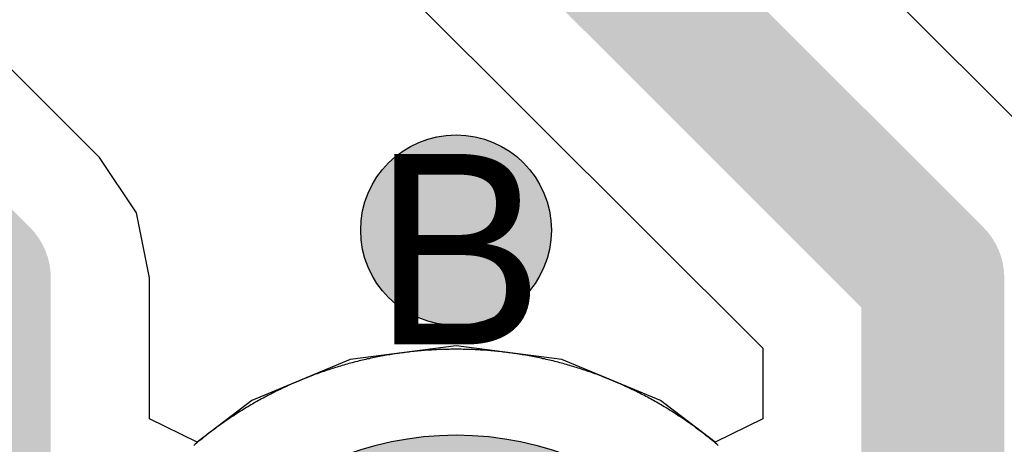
# Model space of a CAD drawing. Header units: millimetres. Extents: x -1.5 to 11.1, y -3 to 5.
# Tile 243 of 256: x 0.3542 to 0.4575, y 3.3975 to 3.4421. Entities that reach past the tile are written whole.
import ezdxf

# ---------------------------------------------------------------- set-up
doc = ezdxf.new("R2010")
doc.units = ezdxf.units.MM
doc.header["$MEASUREMENT"] = 0
for name, color, linetype, true_color in [('BottomLayer', 5, 'Continuous', 0x0000ff), ('BottomSolder', 6, 'Continuous', 0xff00ff), ('DrillDrawing', 1, 'Continuous', 0xff0000), ('Metal_2', 7, 'Continuous', 0x7f0000), ('Metal_3', 7, 'Continuous', 0x3f7f00), ('TopLayer', 1, 'Continuous', 0xff0000), ('TopSolder', 7, 'Continuous', 0x7f007f)]:
    doc.layers.add(name, color=color, linetype=linetype, true_color=true_color)
doc.styles.add('textstyle554', font='txt')

# ---------------------------------------------------------------- blocks, each defined once
blk = doc.blocks.new('H______V_D____3_P___100MIL_6')
at = {"layer": 'BottomSolder', "true_color": 0xff00ff}
h = blk.add_hatch(color=6, dxfattribs=at)
edge = h.paths.add_edge_path(flags=0)
edge.add_arc((0.05, 0), 0.0335, 0, 360)
at = {"layer": 'TopSolder', "true_color": 0x7f007f}
h = blk.add_hatch(color=216, dxfattribs=at)
edge = h.paths.add_edge_path(flags=0)
edge.add_arc((0.05, 0), 0.0335, 0, 360)
at = {"layer": 'BottomSolder', "color": 6, "true_color": 0xff00ff}
blk.add_circle((0.05, 0), 0.0335, dxfattribs=at)
at = {"layer": 'TopSolder', "color": 216, "true_color": 0x7f007f}
blk.add_circle((0.05, 0), 0.0335, dxfattribs=at)

msp = doc.modelspace()

# ---------------------------------------------------------------- hatches: boundary and pattern name
at = {"layer": 'BottomLayer', "true_color": 0x0000ff}
h = msp.add_hatch(color=5, dxfattribs=at)
edge = h.paths.add_edge_path(flags=0)
edge.add_arc((0.4, 3.42), 0.01, 0, 360)
at = {"layer": 'Metal_2', "true_color": 0x7f0000}
h = msp.add_hatch(color=16, dxfattribs=at)
edge = h.paths.add_edge_path(flags=0)
edge.add_arc((0.4, 3.42), 0.01, 0, 360)
at = {"layer": 'Metal_3', "true_color": 0x3f7f00}
h = msp.add_hatch(color=76, dxfattribs=at)
edge = h.paths.add_edge_path(flags=0)
edge.add_arc((0.4, 3.42), 0.01, 0, 360)
at = {"layer": 'TopLayer', "true_color": 0xff0000}
h = msp.add_hatch(color=1, dxfattribs=at)
edge = h.paths.add_edge_path(flags=0)
edge.add_arc((0.4, 3.42), 0.01, 0, 360)

# ---------------------------------------------------------------- linework, layer by layer
at = {"layer": 'BottomLayer'}
for p, q in [((0.36262, 3.42762), (0.31784, 3.47239)), ((0.46262, 3.42762), (0.41784, 3.47239)), ((0.38738, 3.45238), (0.43216, 3.40761)), ((0.36648, 3.42183), (0.36262, 3.42762)), ((0.36262, 3.42762), (0.36262, 3.42762)), ((0.36784, 3.415), (0.36648, 3.42183)), ((0.36784, 3.4002), (0.36784, 3.415)), ((0.36784, 3.415), (0.36784, 3.415)), ((0.4, 3.40787), (0.38891, 3.40641)), ((0.41109, 3.40641), (0.4, 3.40787)), ((0.43216, 3.40761), (0.43216, 3.4002)), ((0.38891, 3.40641), (0.37857, 3.40212)), ((0.42143, 3.40212), (0.41109, 3.40641)), ((0.37857, 3.40212), (0.37284, 3.39773)), ((0.42716, 3.39773), (0.42143, 3.40212)), ((0.37284, 3.39773), (0.36784, 3.4002)), ((0.43216, 3.4002), (0.42716, 3.39773))]:
    msp.add_line(p, q, dxfattribs=at)
for points in [[(0.3, 3.465, 0.015, 0.015, 0), (0.35, 3.415, 0.015, 0.015, 0)], [(0.4, 3.465, 0.015, 0.015, 0), (0.45, 3.415, 0.015, 0.015, 0)], [(0.35, 3.315, 0.015, 0.015, 0), (0.35, 3.415, 0.015, 0.015, 0)], [(0.45, 3.315, 0.015, 0.015, 0), (0.45, 3.415, 0.015, 0.015, 0)]]:
    msp.add_lwpolyline(points, format="xyseb", dxfattribs=at)
for points in [[(0.34625, 3.415, 0.0075, 0.0075, 1), (0.35375, 3.415, 0.0075, 0.0075, 1)], [(0.34625, 3.415, 0.0075, 0.0075, 1), (0.35375, 3.415, 0.0075, 0.0075, 1)], [(0.44625, 3.415, 0.0075, 0.0075, 1), (0.45375, 3.415, 0.0075, 0.0075, 1)], [(0.44625, 3.415, 0.0075, 0.0075, 1), (0.45375, 3.415, 0.0075, 0.0075, 1)]]:
    msp.add_lwpolyline(points, format="xyseb", close=True, dxfattribs=at)
at = {"layer": 'BottomLayer', "color": 5, "true_color": 0x0000ff}
msp.add_circle((0.4, 3.42), 0.01, dxfattribs=at)
at = {"layer": 'Metal_2'}
for p, q in [((0.39162, 3.40667), (0.39144, 3.40663)), ((0.3918, 3.4067), (0.39162, 3.40667)), ((0.39198, 3.40674), (0.3918, 3.4067)), ((0.39216, 3.40677), (0.39198, 3.40674)), ((0.39234, 3.4068), (0.39216, 3.40677)), ((0.39252, 3.40684), (0.39234, 3.4068)), ((0.3927, 3.40687), (0.39252, 3.40684)), ((0.39288, 3.4069), (0.3927, 3.40687)), ((0.39306, 3.40693), (0.39288, 3.4069)), ((0.39324, 3.40696), (0.39306, 3.40693)), ((0.39342, 3.40699), (0.39324, 3.40696)), ((0.39361, 3.40702), (0.39342, 3.40699)), ((0.39379, 3.40704), (0.39361, 3.40702)), ((0.39397, 3.40707), (0.39379, 3.40704)), ((0.39415, 3.4071), (0.39397, 3.40707)), ((0.39433, 3.40712), (0.39415, 3.4071)), ((0.39451, 3.40714), (0.39433, 3.40712)), ((0.3947, 3.40717), (0.39451, 3.40714)), ((0.39488, 3.40719), (0.3947, 3.40717)), ((0.39506, 3.40721), (0.39488, 3.40719)), ((0.39524, 3.40723), (0.39506, 3.40721)), ((0.39542, 3.40725), (0.39524, 3.40723)), ((0.39561, 3.40727), (0.39542, 3.40725)), ((0.39579, 3.40729), (0.39561, 3.40727)), ((0.39597, 3.40731), (0.39579, 3.40729)), ((0.39615, 3.40733), (0.39597, 3.40731)), ((0.39634, 3.40734), (0.39615, 3.40733)), ((0.39652, 3.40736), (0.39634, 3.40734)), ((0.3967, 3.40737), (0.39652, 3.40736)), ((0.39688, 3.40739), (0.3967, 3.40737)), ((0.39707, 3.4074), (0.39688, 3.40739)), ((0.39725, 3.40741), (0.39707, 3.4074)), ((0.39743, 3.40742), (0.39725, 3.40741)), ((0.39762, 3.40743), (0.39743, 3.40742)), ((0.3978, 3.40744), (0.39762, 3.40743)), ((0.39798, 3.40745), (0.3978, 3.40744)), ((0.39817, 3.40746), (0.39798, 3.40745)), ((0.39835, 3.40747), (0.39817, 3.40746)), ((0.39853, 3.40747), (0.39835, 3.40747)), ((0.39872, 3.40748), (0.39853, 3.40747)), ((0.3989, 3.40749), (0.39872, 3.40748)), ((0.39908, 3.40749), (0.3989, 3.40749)), ((0.39927, 3.40749), (0.39908, 3.40749)), ((0.39945, 3.4075), (0.39927, 3.40749)), ((0.39963, 3.4075), (0.39945, 3.4075)), ((0.39982, 3.4075), (0.39963, 3.4075)), ((0.4, 3.4075), (0.39982, 3.4075)), ((0.40018, 3.4075), (0.4, 3.4075)), ((0.40037, 3.4075), (0.40018, 3.4075)), ((0.40055, 3.4075), (0.40037, 3.4075)), ((0.40073, 3.40749), (0.40055, 3.4075)), ((0.40092, 3.40749), (0.40073, 3.40749)), ((0.4011, 3.40749), (0.40092, 3.40749)), ((0.40128, 3.40748), (0.4011, 3.40749)), ((0.40147, 3.40747), (0.40128, 3.40748)), ((0.40165, 3.40747), (0.40147, 3.40747)), ((0.40183, 3.40746), (0.40165, 3.40747)), ((0.40202, 3.40745), (0.40183, 3.40746)), ((0.4022, 3.40744), (0.40202, 3.40745)), ((0.40238, 3.40743), (0.4022, 3.40744)), ((0.40257, 3.40742), (0.40238, 3.40743)), ((0.40275, 3.40741), (0.40257, 3.40742)), ((0.40293, 3.4074), (0.40275, 3.40741)), ((0.40312, 3.40739), (0.40293, 3.4074)), ((0.4033, 3.40737), (0.40312, 3.40739)), ((0.40348, 3.40736), (0.4033, 3.40737)), ((0.40366, 3.40734), (0.40348, 3.40736)), ((0.40385, 3.40733), (0.40366, 3.40734)), ((0.40403, 3.40731), (0.40385, 3.40733)), ((0.40421, 3.40729), (0.40403, 3.40731)), ((0.40439, 3.40727), (0.40421, 3.40729)), ((0.40458, 3.40725), (0.40439, 3.40727)), ((0.40476, 3.40723), (0.40458, 3.40725)), ((0.40494, 3.40721), (0.40476, 3.40723)), ((0.40512, 3.40719), (0.40494, 3.40721)), ((0.4053, 3.40717), (0.40512, 3.40719)), ((0.40549, 3.40714), (0.4053, 3.40717)), ((0.40567, 3.40712), (0.40549, 3.40714)), ((0.40585, 3.4071), (0.40567, 3.40712)), ((0.40603, 3.40707), (0.40585, 3.4071)), ((0.40621, 3.40704), (0.40603, 3.40707)), ((0.40639, 3.40702), (0.40621, 3.40704)), ((0.40658, 3.40699), (0.40639, 3.40702)), ((0.40676, 3.40696), (0.40658, 3.40699)), ((0.40694, 3.40693), (0.40676, 3.40696)), ((0.40712, 3.4069), (0.40694, 3.40693)), ((0.4073, 3.40687), (0.40712, 3.4069)), ((0.40748, 3.40684), (0.4073, 3.40687)), ((0.40766, 3.4068), (0.40748, 3.40684)), ((0.40784, 3.40677), (0.40766, 3.4068)), ((0.40802, 3.40674), (0.40784, 3.40677)), ((0.4082, 3.4067), (0.40802, 3.40674)), ((0.40838, 3.40667), (0.4082, 3.4067)), ((0.40856, 3.40663), (0.40838, 3.40667)), ((0.38753, 3.40563), (0.38736, 3.40558)), ((0.38771, 3.40568), (0.38753, 3.40563)), ((0.38788, 3.40574), (0.38771, 3.40568)), ((0.38806, 3.40579), (0.38788, 3.40574)), ((0.38823, 3.40584), (0.38806, 3.40579)), ((0.38841, 3.40589), (0.38823, 3.40584)), ((0.38859, 3.40594), (0.38841, 3.40589)), ((0.38876, 3.40599), (0.38859, 3.40594)), ((0.38894, 3.40604), (0.38876, 3.40599)), ((0.38912, 3.40608), (0.38894, 3.40604)), ((0.3893, 3.40613), (0.38912, 3.40608)), ((0.38947, 3.40618), (0.3893, 3.40613)), ((0.38965, 3.40622), (0.38947, 3.40618)), ((0.38983, 3.40627), (0.38965, 3.40622)), ((0.39001, 3.40631), (0.38983, 3.40627)), ((0.39019, 3.40635), (0.39001, 3.40631)), ((0.39036, 3.40639), (0.39019, 3.40635)), ((0.39054, 3.40643), (0.39036, 3.40639)), ((0.39072, 3.40648), (0.39054, 3.40643)), ((0.3909, 3.40651), (0.39072, 3.40648)), ((0.39108, 3.40655), (0.3909, 3.40651)), ((0.39126, 3.40659), (0.39108, 3.40655)), ((0.39144, 3.40663), (0.39126, 3.40659)), ((0.40874, 3.40659), (0.40856, 3.40663)), ((0.40892, 3.40655), (0.40874, 3.40659)), ((0.4091, 3.40651), (0.40892, 3.40655)), ((0.40928, 3.40648), (0.4091, 3.40651)), ((0.40946, 3.40643), (0.40928, 3.40648)), ((0.40964, 3.40639), (0.40946, 3.40643)), ((0.40981, 3.40635), (0.40964, 3.40639)), ((0.40999, 3.40631), (0.40981, 3.40635)), ((0.41017, 3.40627), (0.40999, 3.40631)), ((0.41035, 3.40622), (0.41017, 3.40627)), ((0.41053, 3.40618), (0.41035, 3.40622)), ((0.4107, 3.40613), (0.41053, 3.40618)), ((0.41088, 3.40608), (0.4107, 3.40613)), ((0.41106, 3.40604), (0.41088, 3.40608)), ((0.41124, 3.40599), (0.41106, 3.40604)), ((0.41141, 3.40594), (0.41124, 3.40599)), ((0.41159, 3.40589), (0.41141, 3.40594)), ((0.41177, 3.40584), (0.41159, 3.40589)), ((0.41194, 3.40579), (0.41177, 3.40584)), ((0.41212, 3.40574), (0.41194, 3.40579)), ((0.41229, 3.40568), (0.41212, 3.40574)), ((0.41247, 3.40563), (0.41229, 3.40568)), ((0.41264, 3.40558), (0.41247, 3.40563)), ((0.38459, 3.40461), (0.38442, 3.40454)), ((0.38476, 3.40467), (0.38459, 3.40461)), ((0.38493, 3.40474), (0.38476, 3.40467)), ((0.3851, 3.4048), (0.38493, 3.40474)), ((0.38527, 3.40487), (0.3851, 3.4048)), ((0.38544, 3.40493), (0.38527, 3.40487)), ((0.38562, 3.40499), (0.38544, 3.40493)), ((0.38579, 3.40505), (0.38562, 3.40499)), ((0.38596, 3.40512), (0.38579, 3.40505)), ((0.38614, 3.40518), (0.38596, 3.40512)), ((0.38631, 3.40523), (0.38614, 3.40518)), ((0.38648, 3.40529), (0.38631, 3.40523)), ((0.38666, 3.40535), (0.38648, 3.40529)), ((0.38683, 3.40541), (0.38666, 3.40535)), ((0.38701, 3.40547), (0.38683, 3.40541)), ((0.38718, 3.40552), (0.38701, 3.40547)), ((0.38736, 3.40558), (0.38718, 3.40552)), ((0.41282, 3.40552), (0.41264, 3.40558)), ((0.41299, 3.40547), (0.41282, 3.40552)), ((0.41317, 3.40541), (0.41299, 3.40547)), ((0.41334, 3.40535), (0.41317, 3.40541)), ((0.41352, 3.40529), (0.41334, 3.40535)), ((0.41369, 3.40523), (0.41352, 3.40529)), ((0.41386, 3.40518), (0.41369, 3.40523)), ((0.41404, 3.40512), (0.41386, 3.40518)), ((0.41421, 3.40505), (0.41404, 3.40512)), ((0.41438, 3.40499), (0.41421, 3.40505)), ((0.41456, 3.40493), (0.41438, 3.40499)), ((0.41473, 3.40487), (0.41456, 3.40493)), ((0.4149, 3.4048), (0.41473, 3.40487)), ((0.41507, 3.40474), (0.4149, 3.4048)), ((0.41524, 3.40467), (0.41507, 3.40474)), ((0.41541, 3.40461), (0.41524, 3.40467)), ((0.41558, 3.40454), (0.41541, 3.40461)), ((0.38222, 3.4036), (0.38206, 3.40353)), ((0.38239, 3.40368), (0.38222, 3.4036)), ((0.38256, 3.40376), (0.38239, 3.40368)), ((0.38272, 3.40383), (0.38256, 3.40376)), ((0.38289, 3.4039), (0.38272, 3.40383)), ((0.38306, 3.40398), (0.38289, 3.4039)), ((0.38323, 3.40405), (0.38306, 3.40398)), ((0.3834, 3.40412), (0.38323, 3.40405)), ((0.38357, 3.40419), (0.3834, 3.40412)), ((0.38374, 3.40427), (0.38357, 3.40419)), ((0.38391, 3.40433), (0.38374, 3.40427)), ((0.38408, 3.4044), (0.38391, 3.40433)), ((0.38425, 3.40447), (0.38408, 3.4044)), ((0.38442, 3.40454), (0.38425, 3.40447)), ((0.41575, 3.40447), (0.41558, 3.40454)), ((0.41592, 3.4044), (0.41575, 3.40447)), ((0.41609, 3.40433), (0.41592, 3.4044)), ((0.41626, 3.40427), (0.41609, 3.40433)), ((0.41643, 3.40419), (0.41626, 3.40427)), ((0.4166, 3.40412), (0.41643, 3.40419)), ((0.41677, 3.40405), (0.4166, 3.40412)), ((0.41694, 3.40398), (0.41677, 3.40405)), ((0.41711, 3.4039), (0.41694, 3.40398)), ((0.41728, 3.40383), (0.41711, 3.4039)), ((0.41744, 3.40376), (0.41728, 3.40383)), ((0.41761, 3.40368), (0.41744, 3.40376)), ((0.41778, 3.4036), (0.41761, 3.40368)), ((0.41794, 3.40353), (0.41778, 3.4036)), ((0.38009, 3.40255), (0.37993, 3.40246)), ((0.38025, 3.40263), (0.38009, 3.40255)), ((0.38041, 3.40272), (0.38025, 3.40263)), ((0.38057, 3.4028), (0.38041, 3.40272)), ((0.38074, 3.40288), (0.38057, 3.4028)), ((0.3809, 3.40297), (0.38074, 3.40288)), ((0.38107, 3.40305), (0.3809, 3.40297)), ((0.38123, 3.40313), (0.38107, 3.40305)), ((0.38139, 3.40321), (0.38123, 3.40313)), ((0.38156, 3.40329), (0.38139, 3.40321)), ((0.38173, 3.40337), (0.38156, 3.40329)), ((0.38189, 3.40345), (0.38173, 3.40337)), ((0.38206, 3.40353), (0.38189, 3.40345)), ((0.41811, 3.40345), (0.41794, 3.40353)), ((0.41827, 3.40337), (0.41811, 3.40345)), ((0.41844, 3.40329), (0.41827, 3.40337)), ((0.41861, 3.40321), (0.41844, 3.40329)), ((0.41877, 3.40313), (0.41861, 3.40321)), ((0.41893, 3.40305), (0.41877, 3.40313)), ((0.4191, 3.40297), (0.41893, 3.40305)), ((0.41926, 3.40288), (0.4191, 3.40297)), ((0.41943, 3.4028), (0.41926, 3.40288)), ((0.41959, 3.40272), (0.41943, 3.4028)), ((0.41975, 3.40263), (0.41959, 3.40272)), ((0.41991, 3.40255), (0.41975, 3.40263)), ((0.42007, 3.40246), (0.41991, 3.40255)), ((0.37833, 3.40156), (0.37817, 3.40147)), ((0.37849, 3.40165), (0.37833, 3.40156)), ((0.37864, 3.40175), (0.37849, 3.40165)), ((0.3788, 3.40184), (0.37864, 3.40175)), ((0.37896, 3.40193), (0.3788, 3.40184)), ((0.37912, 3.40202), (0.37896, 3.40193)), ((0.37928, 3.40211), (0.37912, 3.40202)), ((0.37944, 3.4022), (0.37928, 3.40211)), ((0.3796, 3.40229), (0.37944, 3.4022)), ((0.37976, 3.40237), (0.3796, 3.40229)), ((0.37993, 3.40246), (0.37976, 3.40237)), ((0.42024, 3.40237), (0.42007, 3.40246)), ((0.4204, 3.40229), (0.42024, 3.40237)), ((0.42056, 3.4022), (0.4204, 3.40229)), ((0.42072, 3.40211), (0.42056, 3.4022)), ((0.42088, 3.40202), (0.42072, 3.40211)), ((0.42104, 3.40193), (0.42088, 3.40202)), ((0.4212, 3.40184), (0.42104, 3.40193)), ((0.42136, 3.40175), (0.4212, 3.40184)), ((0.42151, 3.40165), (0.42136, 3.40175)), ((0.42167, 3.40156), (0.42151, 3.40165)), ((0.42183, 3.40147), (0.42167, 3.40156)), ((0.37662, 3.40049), (0.37646, 3.40039)), ((0.37677, 3.40059), (0.37662, 3.40049)), ((0.37692, 3.40069), (0.37677, 3.40059)), ((0.37708, 3.40079), (0.37692, 3.40069)), ((0.37723, 3.40089), (0.37708, 3.40079)), ((0.37739, 3.40099), (0.37723, 3.40089)), ((0.37754, 3.40108), (0.37739, 3.40099)), ((0.3777, 3.40118), (0.37754, 3.40108)), ((0.37786, 3.40128), (0.3777, 3.40118)), ((0.37801, 3.40137), (0.37786, 3.40128)), ((0.37817, 3.40147), (0.37801, 3.40137)), ((0.42199, 3.40137), (0.42183, 3.40147)), ((0.42214, 3.40128), (0.42199, 3.40137)), ((0.4223, 3.40118), (0.42214, 3.40128)), ((0.42246, 3.40108), (0.4223, 3.40118)), ((0.42261, 3.40099), (0.42246, 3.40108)), ((0.42277, 3.40089), (0.42261, 3.40099)), ((0.42292, 3.40079), (0.42277, 3.40089)), ((0.42308, 3.40069), (0.42292, 3.40079)), ((0.42323, 3.40059), (0.42308, 3.40069)), ((0.42338, 3.40049), (0.42323, 3.40059)), ((0.42354, 3.40039), (0.42338, 3.40049)), ((0.37511, 3.39945), (0.37496, 3.39934)), ((0.37526, 3.39956), (0.37511, 3.39945)), ((0.37541, 3.39966), (0.37526, 3.39956)), ((0.37556, 3.39977), (0.37541, 3.39966)), ((0.37571, 3.39987), (0.37556, 3.39977)), ((0.37586, 3.39998), (0.37571, 3.39987)), ((0.37601, 3.40008), (0.37586, 3.39998)), ((0.37616, 3.40018), (0.37601, 3.40008)), ((0.37631, 3.40029), (0.37616, 3.40018)), ((0.37646, 3.40039), (0.37631, 3.40029)), ((0.42369, 3.40029), (0.42354, 3.40039)), ((0.42384, 3.40018), (0.42369, 3.40029)), ((0.42399, 3.40008), (0.42384, 3.40018)), ((0.42414, 3.39998), (0.42399, 3.40008)), ((0.42429, 3.39987), (0.42414, 3.39998)), ((0.42444, 3.39977), (0.42429, 3.39987)), ((0.42459, 3.39966), (0.42444, 3.39977)), ((0.42474, 3.39956), (0.42459, 3.39966)), ((0.42489, 3.39945), (0.42474, 3.39956)), ((0.42504, 3.39934), (0.42489, 3.39945)), ((0.37379, 3.39846), (0.37365, 3.39834)), ((0.37393, 3.39857), (0.37379, 3.39846)), ((0.37408, 3.39868), (0.37393, 3.39857)), ((0.37422, 3.39879), (0.37408, 3.39868)), ((0.37437, 3.3989), (0.37422, 3.39879)), ((0.37452, 3.39901), (0.37437, 3.3989)), ((0.37466, 3.39912), (0.37452, 3.39901)), ((0.37481, 3.39923), (0.37466, 3.39912)), ((0.37496, 3.39934), (0.37481, 3.39923)), ((0.42519, 3.39923), (0.42504, 3.39934)), ((0.42534, 3.39912), (0.42519, 3.39923)), ((0.42548, 3.39901), (0.42534, 3.39912)), ((0.42563, 3.3989), (0.42548, 3.39901)), ((0.42578, 3.39879), (0.42563, 3.3989)), ((0.42592, 3.39868), (0.42578, 3.39879)), ((0.42607, 3.39857), (0.42592, 3.39868)), ((0.42621, 3.39846), (0.42607, 3.39857)), ((0.42635, 3.39834), (0.42621, 3.39846)), ((0.37265, 3.39753), (0.37251, 3.39741)), ((0.37279, 3.39765), (0.37265, 3.39753)), ((0.37293, 3.39777), (0.37279, 3.39765)), ((0.37307, 3.39788), (0.37293, 3.39777)), ((0.37322, 3.398), (0.37307, 3.39788)), ((0.37336, 3.39811), (0.37322, 3.398)), ((0.3735, 3.39823), (0.37336, 3.39811)), ((0.37365, 3.39834), (0.3735, 3.39823)), ((0.4265, 3.39823), (0.42635, 3.39834)), ((0.42664, 3.39811), (0.4265, 3.39823)), ((0.42678, 3.398), (0.42664, 3.39811)), ((0.42693, 3.39788), (0.42678, 3.398)), ((0.42707, 3.39777), (0.42693, 3.39788)), ((0.42721, 3.39765), (0.42707, 3.39777)), ((0.42735, 3.39753), (0.42721, 3.39765)), ((0.42749, 3.39741), (0.42735, 3.39753))]:
    msp.add_line(p, q, dxfattribs=at)
at = {"layer": 'Metal_2', "color": 16, "true_color": 0x7f0000}
msp.add_circle((0.4, 3.42), 0.01, dxfattribs=at)
at = {"layer": 'Metal_3'}
for p, q in [((0.39162, 3.40667), (0.39144, 3.40663)), ((0.3918, 3.4067), (0.39162, 3.40667)), ((0.39198, 3.40674), (0.3918, 3.4067)), ((0.39216, 3.40677), (0.39198, 3.40674)), ((0.39234, 3.4068), (0.39216, 3.40677)), ((0.39252, 3.40684), (0.39234, 3.4068)), ((0.3927, 3.40687), (0.39252, 3.40684)), ((0.39288, 3.4069), (0.3927, 3.40687)), ((0.39306, 3.40693), (0.39288, 3.4069)), ((0.39324, 3.40696), (0.39306, 3.40693)), ((0.39342, 3.40699), (0.39324, 3.40696)), ((0.39361, 3.40702), (0.39342, 3.40699)), ((0.39379, 3.40704), (0.39361, 3.40702)), ((0.39397, 3.40707), (0.39379, 3.40704)), ((0.39415, 3.4071), (0.39397, 3.40707)), ((0.39433, 3.40712), (0.39415, 3.4071)), ((0.39451, 3.40714), (0.39433, 3.40712)), ((0.3947, 3.40717), (0.39451, 3.40714)), ((0.39488, 3.40719), (0.3947, 3.40717)), ((0.39506, 3.40721), (0.39488, 3.40719)), ((0.39524, 3.40723), (0.39506, 3.40721)), ((0.39542, 3.40725), (0.39524, 3.40723)), ((0.39561, 3.40727), (0.39542, 3.40725)), ((0.39579, 3.40729), (0.39561, 3.40727)), ((0.39597, 3.40731), (0.39579, 3.40729)), ((0.39615, 3.40733), (0.39597, 3.40731)), ((0.39634, 3.40734), (0.39615, 3.40733)), ((0.39652, 3.40736), (0.39634, 3.40734)), ((0.3967, 3.40737), (0.39652, 3.40736)), ((0.39688, 3.40739), (0.3967, 3.40737)), ((0.39707, 3.4074), (0.39688, 3.40739)), ((0.39725, 3.40741), (0.39707, 3.4074)), ((0.39743, 3.40742), (0.39725, 3.40741)), ((0.39762, 3.40743), (0.39743, 3.40742)), ((0.3978, 3.40744), (0.39762, 3.40743)), ((0.39798, 3.40745), (0.3978, 3.40744)), ((0.39817, 3.40746), (0.39798, 3.40745)), ((0.39835, 3.40747), (0.39817, 3.40746)), ((0.39853, 3.40747), (0.39835, 3.40747)), ((0.39872, 3.40748), (0.39853, 3.40747)), ((0.3989, 3.40749), (0.39872, 3.40748)), ((0.39908, 3.40749), (0.3989, 3.40749)), ((0.39927, 3.40749), (0.39908, 3.40749)), ((0.39945, 3.4075), (0.39927, 3.40749)), ((0.39963, 3.4075), (0.39945, 3.4075)), ((0.39982, 3.4075), (0.39963, 3.4075)), ((0.4, 3.4075), (0.39982, 3.4075)), ((0.40018, 3.4075), (0.4, 3.4075)), ((0.40037, 3.4075), (0.40018, 3.4075)), ((0.40055, 3.4075), (0.40037, 3.4075)), ((0.40073, 3.40749), (0.40055, 3.4075)), ((0.40092, 3.40749), (0.40073, 3.40749)), ((0.4011, 3.40749), (0.40092, 3.40749)), ((0.40128, 3.40748), (0.4011, 3.40749)), ((0.40147, 3.40747), (0.40128, 3.40748)), ((0.40165, 3.40747), (0.40147, 3.40747)), ((0.40183, 3.40746), (0.40165, 3.40747)), ((0.40202, 3.40745), (0.40183, 3.40746)), ((0.4022, 3.40744), (0.40202, 3.40745)), ((0.40238, 3.40743), (0.4022, 3.40744)), ((0.40257, 3.40742), (0.40238, 3.40743)), ((0.40275, 3.40741), (0.40257, 3.40742)), ((0.40293, 3.4074), (0.40275, 3.40741)), ((0.40312, 3.40739), (0.40293, 3.4074)), ((0.4033, 3.40737), (0.40312, 3.40739)), ((0.40348, 3.40736), (0.4033, 3.40737)), ((0.40366, 3.40734), (0.40348, 3.40736)), ((0.40385, 3.40733), (0.40366, 3.40734)), ((0.40403, 3.40731), (0.40385, 3.40733)), ((0.40421, 3.40729), (0.40403, 3.40731)), ((0.40439, 3.40727), (0.40421, 3.40729)), ((0.40458, 3.40725), (0.40439, 3.40727)), ((0.40476, 3.40723), (0.40458, 3.40725)), ((0.40494, 3.40721), (0.40476, 3.40723)), ((0.40512, 3.40719), (0.40494, 3.40721)), ((0.4053, 3.40717), (0.40512, 3.40719)), ((0.40549, 3.40714), (0.4053, 3.40717)), ((0.40567, 3.40712), (0.40549, 3.40714)), ((0.40585, 3.4071), (0.40567, 3.40712)), ((0.40603, 3.40707), (0.40585, 3.4071)), ((0.40621, 3.40704), (0.40603, 3.40707)), ((0.40639, 3.40702), (0.40621, 3.40704)), ((0.40658, 3.40699), (0.40639, 3.40702)), ((0.40676, 3.40696), (0.40658, 3.40699)), ((0.40694, 3.40693), (0.40676, 3.40696)), ((0.40712, 3.4069), (0.40694, 3.40693)), ((0.4073, 3.40687), (0.40712, 3.4069)), ((0.40748, 3.40684), (0.4073, 3.40687)), ((0.40766, 3.4068), (0.40748, 3.40684)), ((0.40784, 3.40677), (0.40766, 3.4068)), ((0.40802, 3.40674), (0.40784, 3.40677)), ((0.4082, 3.4067), (0.40802, 3.40674)), ((0.40838, 3.40667), (0.4082, 3.4067)), ((0.40856, 3.40663), (0.40838, 3.40667)), ((0.38753, 3.40563), (0.38736, 3.40558)), ((0.38771, 3.40568), (0.38753, 3.40563)), ((0.38788, 3.40574), (0.38771, 3.40568)), ((0.38806, 3.40579), (0.38788, 3.40574)), ((0.38823, 3.40584), (0.38806, 3.40579)), ((0.38841, 3.40589), (0.38823, 3.40584)), ((0.38859, 3.40594), (0.38841, 3.40589)), ((0.38876, 3.40599), (0.38859, 3.40594)), ((0.38894, 3.40604), (0.38876, 3.40599)), ((0.38912, 3.40608), (0.38894, 3.40604)), ((0.3893, 3.40613), (0.38912, 3.40608)), ((0.38947, 3.40618), (0.3893, 3.40613)), ((0.38965, 3.40622), (0.38947, 3.40618)), ((0.38983, 3.40627), (0.38965, 3.40622)), ((0.39001, 3.40631), (0.38983, 3.40627)), ((0.39019, 3.40635), (0.39001, 3.40631)), ((0.39036, 3.40639), (0.39019, 3.40635)), ((0.39054, 3.40643), (0.39036, 3.40639)), ((0.39072, 3.40648), (0.39054, 3.40643)), ((0.3909, 3.40651), (0.39072, 3.40648)), ((0.39108, 3.40655), (0.3909, 3.40651)), ((0.39126, 3.40659), (0.39108, 3.40655)), ((0.39144, 3.40663), (0.39126, 3.40659)), ((0.40874, 3.40659), (0.40856, 3.40663)), ((0.40892, 3.40655), (0.40874, 3.40659)), ((0.4091, 3.40651), (0.40892, 3.40655)), ((0.40928, 3.40648), (0.4091, 3.40651)), ((0.40946, 3.40643), (0.40928, 3.40648)), ((0.40964, 3.40639), (0.40946, 3.40643)), ((0.40981, 3.40635), (0.40964, 3.40639)), ((0.40999, 3.40631), (0.40981, 3.40635)), ((0.41017, 3.40627), (0.40999, 3.40631)), ((0.41035, 3.40622), (0.41017, 3.40627)), ((0.41053, 3.40618), (0.41035, 3.40622)), ((0.4107, 3.40613), (0.41053, 3.40618)), ((0.41088, 3.40608), (0.4107, 3.40613)), ((0.41106, 3.40604), (0.41088, 3.40608)), ((0.41124, 3.40599), (0.41106, 3.40604)), ((0.41141, 3.40594), (0.41124, 3.40599)), ((0.41159, 3.40589), (0.41141, 3.40594)), ((0.41177, 3.40584), (0.41159, 3.40589)), ((0.41194, 3.40579), (0.41177, 3.40584)), ((0.41212, 3.40574), (0.41194, 3.40579)), ((0.41229, 3.40568), (0.41212, 3.40574)), ((0.41247, 3.40563), (0.41229, 3.40568)), ((0.41264, 3.40558), (0.41247, 3.40563)), ((0.38459, 3.40461), (0.38442, 3.40454)), ((0.38476, 3.40467), (0.38459, 3.40461)), ((0.38493, 3.40474), (0.38476, 3.40467)), ((0.3851, 3.4048), (0.38493, 3.40474)), ((0.38527, 3.40487), (0.3851, 3.4048)), ((0.38544, 3.40493), (0.38527, 3.40487)), ((0.38562, 3.40499), (0.38544, 3.40493)), ((0.38579, 3.40505), (0.38562, 3.40499)), ((0.38596, 3.40512), (0.38579, 3.40505)), ((0.38614, 3.40518), (0.38596, 3.40512)), ((0.38631, 3.40523), (0.38614, 3.40518)), ((0.38648, 3.40529), (0.38631, 3.40523)), ((0.38666, 3.40535), (0.38648, 3.40529)), ((0.38683, 3.40541), (0.38666, 3.40535)), ((0.38701, 3.40547), (0.38683, 3.40541)), ((0.38718, 3.40552), (0.38701, 3.40547)), ((0.38736, 3.40558), (0.38718, 3.40552)), ((0.41282, 3.40552), (0.41264, 3.40558)), ((0.41299, 3.40547), (0.41282, 3.40552)), ((0.41317, 3.40541), (0.41299, 3.40547)), ((0.41334, 3.40535), (0.41317, 3.40541)), ((0.41352, 3.40529), (0.41334, 3.40535)), ((0.41369, 3.40523), (0.41352, 3.40529)), ((0.41386, 3.40518), (0.41369, 3.40523)), ((0.41404, 3.40512), (0.41386, 3.40518)), ((0.41421, 3.40505), (0.41404, 3.40512)), ((0.41438, 3.40499), (0.41421, 3.40505)), ((0.41456, 3.40493), (0.41438, 3.40499)), ((0.41473, 3.40487), (0.41456, 3.40493)), ((0.4149, 3.4048), (0.41473, 3.40487)), ((0.41507, 3.40474), (0.4149, 3.4048)), ((0.41524, 3.40467), (0.41507, 3.40474)), ((0.41541, 3.40461), (0.41524, 3.40467)), ((0.41558, 3.40454), (0.41541, 3.40461)), ((0.38222, 3.4036), (0.38206, 3.40353)), ((0.38239, 3.40368), (0.38222, 3.4036)), ((0.38256, 3.40376), (0.38239, 3.40368)), ((0.38272, 3.40383), (0.38256, 3.40376)), ((0.38289, 3.4039), (0.38272, 3.40383)), ((0.38306, 3.40398), (0.38289, 3.4039)), ((0.38323, 3.40405), (0.38306, 3.40398)), ((0.3834, 3.40412), (0.38323, 3.40405)), ((0.38357, 3.40419), (0.3834, 3.40412)), ((0.38374, 3.40427), (0.38357, 3.40419)), ((0.38391, 3.40433), (0.38374, 3.40427)), ((0.38408, 3.4044), (0.38391, 3.40433)), ((0.38425, 3.40447), (0.38408, 3.4044)), ((0.38442, 3.40454), (0.38425, 3.40447)), ((0.41575, 3.40447), (0.41558, 3.40454)), ((0.41592, 3.4044), (0.41575, 3.40447)), ((0.41609, 3.40433), (0.41592, 3.4044)), ((0.41626, 3.40427), (0.41609, 3.40433)), ((0.41643, 3.40419), (0.41626, 3.40427)), ((0.4166, 3.40412), (0.41643, 3.40419)), ((0.41677, 3.40405), (0.4166, 3.40412)), ((0.41694, 3.40398), (0.41677, 3.40405)), ((0.41711, 3.4039), (0.41694, 3.40398)), ((0.41728, 3.40383), (0.41711, 3.4039)), ((0.41744, 3.40376), (0.41728, 3.40383)), ((0.41761, 3.40368), (0.41744, 3.40376)), ((0.41778, 3.4036), (0.41761, 3.40368)), ((0.41794, 3.40353), (0.41778, 3.4036)), ((0.38009, 3.40255), (0.37993, 3.40246)), ((0.38025, 3.40263), (0.38009, 3.40255)), ((0.38041, 3.40272), (0.38025, 3.40263)), ((0.38057, 3.4028), (0.38041, 3.40272)), ((0.38074, 3.40288), (0.38057, 3.4028)), ((0.3809, 3.40297), (0.38074, 3.40288)), ((0.38107, 3.40305), (0.3809, 3.40297)), ((0.38123, 3.40313), (0.38107, 3.40305)), ((0.38139, 3.40321), (0.38123, 3.40313)), ((0.38156, 3.40329), (0.38139, 3.40321)), ((0.38173, 3.40337), (0.38156, 3.40329)), ((0.38189, 3.40345), (0.38173, 3.40337)), ((0.38206, 3.40353), (0.38189, 3.40345)), ((0.41811, 3.40345), (0.41794, 3.40353)), ((0.41827, 3.40337), (0.41811, 3.40345)), ((0.41844, 3.40329), (0.41827, 3.40337)), ((0.41861, 3.40321), (0.41844, 3.40329)), ((0.41877, 3.40313), (0.41861, 3.40321)), ((0.41893, 3.40305), (0.41877, 3.40313)), ((0.4191, 3.40297), (0.41893, 3.40305)), ((0.41926, 3.40288), (0.4191, 3.40297)), ((0.41943, 3.4028), (0.41926, 3.40288)), ((0.41959, 3.40272), (0.41943, 3.4028)), ((0.41975, 3.40263), (0.41959, 3.40272)), ((0.41991, 3.40255), (0.41975, 3.40263)), ((0.42007, 3.40246), (0.41991, 3.40255)), ((0.37833, 3.40156), (0.37817, 3.40147)), ((0.37849, 3.40165), (0.37833, 3.40156)), ((0.37864, 3.40175), (0.37849, 3.40165)), ((0.3788, 3.40184), (0.37864, 3.40175)), ((0.37896, 3.40193), (0.3788, 3.40184)), ((0.37912, 3.40202), (0.37896, 3.40193)), ((0.37928, 3.40211), (0.37912, 3.40202)), ((0.37944, 3.4022), (0.37928, 3.40211)), ((0.3796, 3.40229), (0.37944, 3.4022)), ((0.37976, 3.40237), (0.3796, 3.40229)), ((0.37993, 3.40246), (0.37976, 3.40237)), ((0.42024, 3.40237), (0.42007, 3.40246)), ((0.4204, 3.40229), (0.42024, 3.40237)), ((0.42056, 3.4022), (0.4204, 3.40229)), ((0.42072, 3.40211), (0.42056, 3.4022)), ((0.42088, 3.40202), (0.42072, 3.40211)), ((0.42104, 3.40193), (0.42088, 3.40202)), ((0.4212, 3.40184), (0.42104, 3.40193)), ((0.42136, 3.40175), (0.4212, 3.40184)), ((0.42151, 3.40165), (0.42136, 3.40175)), ((0.42167, 3.40156), (0.42151, 3.40165)), ((0.42183, 3.40147), (0.42167, 3.40156)), ((0.37662, 3.40049), (0.37646, 3.40039)), ((0.37677, 3.40059), (0.37662, 3.40049)), ((0.37692, 3.40069), (0.37677, 3.40059)), ((0.37708, 3.40079), (0.37692, 3.40069)), ((0.37723, 3.40089), (0.37708, 3.40079)), ((0.37739, 3.40099), (0.37723, 3.40089)), ((0.37754, 3.40108), (0.37739, 3.40099)), ((0.3777, 3.40118), (0.37754, 3.40108)), ((0.37786, 3.40128), (0.3777, 3.40118)), ((0.37801, 3.40137), (0.37786, 3.40128)), ((0.37817, 3.40147), (0.37801, 3.40137)), ((0.42199, 3.40137), (0.42183, 3.40147)), ((0.42214, 3.40128), (0.42199, 3.40137)), ((0.4223, 3.40118), (0.42214, 3.40128)), ((0.42246, 3.40108), (0.4223, 3.40118)), ((0.42261, 3.40099), (0.42246, 3.40108)), ((0.42277, 3.40089), (0.42261, 3.40099)), ((0.42292, 3.40079), (0.42277, 3.40089)), ((0.42308, 3.40069), (0.42292, 3.40079)), ((0.42323, 3.40059), (0.42308, 3.40069)), ((0.42338, 3.40049), (0.42323, 3.40059)), ((0.42354, 3.40039), (0.42338, 3.40049)), ((0.37511, 3.39945), (0.37496, 3.39934)), ((0.37526, 3.39956), (0.37511, 3.39945)), ((0.37541, 3.39966), (0.37526, 3.39956)), ((0.37556, 3.39977), (0.37541, 3.39966)), ((0.37571, 3.39987), (0.37556, 3.39977)), ((0.37586, 3.39998), (0.37571, 3.39987)), ((0.37601, 3.40008), (0.37586, 3.39998)), ((0.37616, 3.40018), (0.37601, 3.40008)), ((0.37631, 3.40029), (0.37616, 3.40018)), ((0.37646, 3.40039), (0.37631, 3.40029)), ((0.42369, 3.40029), (0.42354, 3.40039)), ((0.42384, 3.40018), (0.42369, 3.40029)), ((0.42399, 3.40008), (0.42384, 3.40018)), ((0.42414, 3.39998), (0.42399, 3.40008)), ((0.42429, 3.39987), (0.42414, 3.39998)), ((0.42444, 3.39977), (0.42429, 3.39987)), ((0.42459, 3.39966), (0.42444, 3.39977)), ((0.42474, 3.39956), (0.42459, 3.39966)), ((0.42489, 3.39945), (0.42474, 3.39956)), ((0.42504, 3.39934), (0.42489, 3.39945)), ((0.37379, 3.39846), (0.37365, 3.39834)), ((0.37393, 3.39857), (0.37379, 3.39846)), ((0.37408, 3.39868), (0.37393, 3.39857)), ((0.37422, 3.39879), (0.37408, 3.39868)), ((0.37437, 3.3989), (0.37422, 3.39879)), ((0.37452, 3.39901), (0.37437, 3.3989)), ((0.37466, 3.39912), (0.37452, 3.39901)), ((0.37481, 3.39923), (0.37466, 3.39912)), ((0.37496, 3.39934), (0.37481, 3.39923)), ((0.42519, 3.39923), (0.42504, 3.39934)), ((0.42534, 3.39912), (0.42519, 3.39923)), ((0.42548, 3.39901), (0.42534, 3.39912)), ((0.42563, 3.3989), (0.42548, 3.39901)), ((0.42578, 3.39879), (0.42563, 3.3989)), ((0.42592, 3.39868), (0.42578, 3.39879)), ((0.42607, 3.39857), (0.42592, 3.39868)), ((0.42621, 3.39846), (0.42607, 3.39857)), ((0.42635, 3.39834), (0.42621, 3.39846)), ((0.37265, 3.39753), (0.37251, 3.39741)), ((0.37279, 3.39765), (0.37265, 3.39753)), ((0.37293, 3.39777), (0.37279, 3.39765)), ((0.37307, 3.39788), (0.37293, 3.39777)), ((0.37322, 3.398), (0.37307, 3.39788)), ((0.37336, 3.39811), (0.37322, 3.398)), ((0.3735, 3.39823), (0.37336, 3.39811)), ((0.37365, 3.39834), (0.3735, 3.39823)), ((0.4265, 3.39823), (0.42635, 3.39834)), ((0.42664, 3.39811), (0.4265, 3.39823)), ((0.42678, 3.398), (0.42664, 3.39811)), ((0.42693, 3.39788), (0.42678, 3.398)), ((0.42707, 3.39777), (0.42693, 3.39788)), ((0.42721, 3.39765), (0.42707, 3.39777)), ((0.42735, 3.39753), (0.42721, 3.39765)), ((0.42749, 3.39741), (0.42735, 3.39753))]:
    msp.add_line(p, q, dxfattribs=at)
at = {"layer": 'Metal_3', "color": 76, "true_color": 0x3f7f00}
msp.add_circle((0.4, 3.42), 0.01, dxfattribs=at)
at = {"layer": 'TopLayer'}
for p, q in [((0.39162, 3.40667), (0.39144, 3.40663)), ((0.3918, 3.4067), (0.39162, 3.40667)), ((0.39198, 3.40674), (0.3918, 3.4067)), ((0.39216, 3.40677), (0.39198, 3.40674)), ((0.39234, 3.4068), (0.39216, 3.40677)), ((0.39252, 3.40684), (0.39234, 3.4068)), ((0.3927, 3.40687), (0.39252, 3.40684)), ((0.39288, 3.4069), (0.3927, 3.40687)), ((0.39306, 3.40693), (0.39288, 3.4069)), ((0.39324, 3.40696), (0.39306, 3.40693)), ((0.39342, 3.40699), (0.39324, 3.40696)), ((0.39361, 3.40702), (0.39342, 3.40699)), ((0.39379, 3.40704), (0.39361, 3.40702)), ((0.39397, 3.40707), (0.39379, 3.40704)), ((0.39415, 3.4071), (0.39397, 3.40707)), ((0.39433, 3.40712), (0.39415, 3.4071)), ((0.39451, 3.40714), (0.39433, 3.40712)), ((0.3947, 3.40717), (0.39451, 3.40714)), ((0.39488, 3.40719), (0.3947, 3.40717)), ((0.39506, 3.40721), (0.39488, 3.40719)), ((0.39524, 3.40723), (0.39506, 3.40721)), ((0.39542, 3.40725), (0.39524, 3.40723)), ((0.39561, 3.40727), (0.39542, 3.40725)), ((0.39579, 3.40729), (0.39561, 3.40727)), ((0.39597, 3.40731), (0.39579, 3.40729)), ((0.39615, 3.40733), (0.39597, 3.40731)), ((0.39634, 3.40734), (0.39615, 3.40733)), ((0.39652, 3.40736), (0.39634, 3.40734)), ((0.3967, 3.40737), (0.39652, 3.40736)), ((0.39688, 3.40739), (0.3967, 3.40737)), ((0.39707, 3.4074), (0.39688, 3.40739)), ((0.39725, 3.40741), (0.39707, 3.4074)), ((0.39743, 3.40742), (0.39725, 3.40741)), ((0.39762, 3.40743), (0.39743, 3.40742)), ((0.3978, 3.40744), (0.39762, 3.40743)), ((0.39798, 3.40745), (0.3978, 3.40744)), ((0.39817, 3.40746), (0.39798, 3.40745)), ((0.39835, 3.40747), (0.39817, 3.40746)), ((0.39853, 3.40747), (0.39835, 3.40747)), ((0.39872, 3.40748), (0.39853, 3.40747)), ((0.3989, 3.40749), (0.39872, 3.40748)), ((0.39908, 3.40749), (0.3989, 3.40749)), ((0.39927, 3.40749), (0.39908, 3.40749)), ((0.39945, 3.4075), (0.39927, 3.40749)), ((0.39963, 3.4075), (0.39945, 3.4075)), ((0.39982, 3.4075), (0.39963, 3.4075)), ((0.4, 3.4075), (0.39982, 3.4075)), ((0.40018, 3.4075), (0.4, 3.4075)), ((0.40037, 3.4075), (0.40018, 3.4075)), ((0.40055, 3.4075), (0.40037, 3.4075)), ((0.40073, 3.40749), (0.40055, 3.4075)), ((0.40092, 3.40749), (0.40073, 3.40749)), ((0.4011, 3.40749), (0.40092, 3.40749)), ((0.40128, 3.40748), (0.4011, 3.40749)), ((0.40147, 3.40747), (0.40128, 3.40748)), ((0.40165, 3.40747), (0.40147, 3.40747)), ((0.40183, 3.40746), (0.40165, 3.40747)), ((0.40202, 3.40745), (0.40183, 3.40746)), ((0.4022, 3.40744), (0.40202, 3.40745)), ((0.40238, 3.40743), (0.4022, 3.40744)), ((0.40257, 3.40742), (0.40238, 3.40743)), ((0.40275, 3.40741), (0.40257, 3.40742)), ((0.40293, 3.4074), (0.40275, 3.40741)), ((0.40312, 3.40739), (0.40293, 3.4074)), ((0.4033, 3.40737), (0.40312, 3.40739)), ((0.40348, 3.40736), (0.4033, 3.40737)), ((0.40366, 3.40734), (0.40348, 3.40736)), ((0.40385, 3.40733), (0.40366, 3.40734)), ((0.40403, 3.40731), (0.40385, 3.40733)), ((0.40421, 3.40729), (0.40403, 3.40731)), ((0.40439, 3.40727), (0.40421, 3.40729)), ((0.40458, 3.40725), (0.40439, 3.40727)), ((0.40476, 3.40723), (0.40458, 3.40725)), ((0.40494, 3.40721), (0.40476, 3.40723)), ((0.40512, 3.40719), (0.40494, 3.40721)), ((0.4053, 3.40717), (0.40512, 3.40719)), ((0.40549, 3.40714), (0.4053, 3.40717)), ((0.40567, 3.40712), (0.40549, 3.40714)), ((0.40585, 3.4071), (0.40567, 3.40712)), ((0.40603, 3.40707), (0.40585, 3.4071)), ((0.40621, 3.40704), (0.40603, 3.40707)), ((0.40639, 3.40702), (0.40621, 3.40704)), ((0.40658, 3.40699), (0.40639, 3.40702)), ((0.40676, 3.40696), (0.40658, 3.40699)), ((0.40694, 3.40693), (0.40676, 3.40696)), ((0.40712, 3.4069), (0.40694, 3.40693)), ((0.4073, 3.40687), (0.40712, 3.4069)), ((0.40748, 3.40684), (0.4073, 3.40687)), ((0.40766, 3.4068), (0.40748, 3.40684)), ((0.40784, 3.40677), (0.40766, 3.4068)), ((0.40802, 3.40674), (0.40784, 3.40677)), ((0.4082, 3.4067), (0.40802, 3.40674)), ((0.40838, 3.40667), (0.4082, 3.4067)), ((0.40856, 3.40663), (0.40838, 3.40667)), ((0.38753, 3.40563), (0.38736, 3.40558)), ((0.38771, 3.40568), (0.38753, 3.40563)), ((0.38788, 3.40574), (0.38771, 3.40568)), ((0.38806, 3.40579), (0.38788, 3.40574)), ((0.38823, 3.40584), (0.38806, 3.40579)), ((0.38841, 3.40589), (0.38823, 3.40584)), ((0.38859, 3.40594), (0.38841, 3.40589)), ((0.38876, 3.40599), (0.38859, 3.40594)), ((0.38894, 3.40604), (0.38876, 3.40599)), ((0.38912, 3.40608), (0.38894, 3.40604)), ((0.3893, 3.40613), (0.38912, 3.40608)), ((0.38947, 3.40618), (0.3893, 3.40613)), ((0.38965, 3.40622), (0.38947, 3.40618)), ((0.38983, 3.40627), (0.38965, 3.40622)), ((0.39001, 3.40631), (0.38983, 3.40627)), ((0.39019, 3.40635), (0.39001, 3.40631)), ((0.39036, 3.40639), (0.39019, 3.40635)), ((0.39054, 3.40643), (0.39036, 3.40639)), ((0.39072, 3.40648), (0.39054, 3.40643)), ((0.3909, 3.40651), (0.39072, 3.40648)), ((0.39108, 3.40655), (0.3909, 3.40651)), ((0.39126, 3.40659), (0.39108, 3.40655)), ((0.39144, 3.40663), (0.39126, 3.40659)), ((0.40874, 3.40659), (0.40856, 3.40663)), ((0.40892, 3.40655), (0.40874, 3.40659)), ((0.4091, 3.40651), (0.40892, 3.40655)), ((0.40928, 3.40648), (0.4091, 3.40651)), ((0.40946, 3.40643), (0.40928, 3.40648)), ((0.40964, 3.40639), (0.40946, 3.40643)), ((0.40981, 3.40635), (0.40964, 3.40639)), ((0.40999, 3.40631), (0.40981, 3.40635)), ((0.41017, 3.40627), (0.40999, 3.40631)), ((0.41035, 3.40622), (0.41017, 3.40627)), ((0.41053, 3.40618), (0.41035, 3.40622)), ((0.4107, 3.40613), (0.41053, 3.40618)), ((0.41088, 3.40608), (0.4107, 3.40613)), ((0.41106, 3.40604), (0.41088, 3.40608)), ((0.41124, 3.40599), (0.41106, 3.40604)), ((0.41141, 3.40594), (0.41124, 3.40599)), ((0.41159, 3.40589), (0.41141, 3.40594)), ((0.41177, 3.40584), (0.41159, 3.40589)), ((0.41194, 3.40579), (0.41177, 3.40584)), ((0.41212, 3.40574), (0.41194, 3.40579)), ((0.41229, 3.40568), (0.41212, 3.40574)), ((0.41247, 3.40563), (0.41229, 3.40568)), ((0.41264, 3.40558), (0.41247, 3.40563)), ((0.38459, 3.40461), (0.38442, 3.40454)), ((0.38476, 3.40467), (0.38459, 3.40461)), ((0.38493, 3.40474), (0.38476, 3.40467)), ((0.3851, 3.4048), (0.38493, 3.40474)), ((0.38527, 3.40487), (0.3851, 3.4048)), ((0.38544, 3.40493), (0.38527, 3.40487)), ((0.38562, 3.40499), (0.38544, 3.40493)), ((0.38579, 3.40505), (0.38562, 3.40499)), ((0.38596, 3.40512), (0.38579, 3.40505)), ((0.38614, 3.40518), (0.38596, 3.40512)), ((0.38631, 3.40523), (0.38614, 3.40518)), ((0.38648, 3.40529), (0.38631, 3.40523)), ((0.38666, 3.40535), (0.38648, 3.40529)), ((0.38683, 3.40541), (0.38666, 3.40535)), ((0.38701, 3.40547), (0.38683, 3.40541)), ((0.38718, 3.40552), (0.38701, 3.40547)), ((0.38736, 3.40558), (0.38718, 3.40552)), ((0.41282, 3.40552), (0.41264, 3.40558)), ((0.41299, 3.40547), (0.41282, 3.40552)), ((0.41317, 3.40541), (0.41299, 3.40547)), ((0.41334, 3.40535), (0.41317, 3.40541)), ((0.41352, 3.40529), (0.41334, 3.40535)), ((0.41369, 3.40523), (0.41352, 3.40529)), ((0.41386, 3.40518), (0.41369, 3.40523)), ((0.41404, 3.40512), (0.41386, 3.40518)), ((0.41421, 3.40505), (0.41404, 3.40512)), ((0.41438, 3.40499), (0.41421, 3.40505)), ((0.41456, 3.40493), (0.41438, 3.40499)), ((0.41473, 3.40487), (0.41456, 3.40493)), ((0.4149, 3.4048), (0.41473, 3.40487)), ((0.41507, 3.40474), (0.4149, 3.4048)), ((0.41524, 3.40467), (0.41507, 3.40474)), ((0.41541, 3.40461), (0.41524, 3.40467)), ((0.41558, 3.40454), (0.41541, 3.40461)), ((0.38222, 3.4036), (0.38206, 3.40353)), ((0.38239, 3.40368), (0.38222, 3.4036)), ((0.38256, 3.40376), (0.38239, 3.40368)), ((0.38272, 3.40383), (0.38256, 3.40376)), ((0.38289, 3.4039), (0.38272, 3.40383)), ((0.38306, 3.40398), (0.38289, 3.4039)), ((0.38323, 3.40405), (0.38306, 3.40398)), ((0.3834, 3.40412), (0.38323, 3.40405)), ((0.38357, 3.40419), (0.3834, 3.40412)), ((0.38374, 3.40427), (0.38357, 3.40419)), ((0.38391, 3.40433), (0.38374, 3.40427)), ((0.38408, 3.4044), (0.38391, 3.40433)), ((0.38425, 3.40447), (0.38408, 3.4044)), ((0.38442, 3.40454), (0.38425, 3.40447)), ((0.41575, 3.40447), (0.41558, 3.40454)), ((0.41592, 3.4044), (0.41575, 3.40447)), ((0.41609, 3.40433), (0.41592, 3.4044)), ((0.41626, 3.40427), (0.41609, 3.40433)), ((0.41643, 3.40419), (0.41626, 3.40427)), ((0.4166, 3.40412), (0.41643, 3.40419)), ((0.41677, 3.40405), (0.4166, 3.40412)), ((0.41694, 3.40398), (0.41677, 3.40405)), ((0.41711, 3.4039), (0.41694, 3.40398)), ((0.41728, 3.40383), (0.41711, 3.4039)), ((0.41744, 3.40376), (0.41728, 3.40383)), ((0.41761, 3.40368), (0.41744, 3.40376)), ((0.41778, 3.4036), (0.41761, 3.40368)), ((0.41794, 3.40353), (0.41778, 3.4036)), ((0.38009, 3.40255), (0.37993, 3.40246)), ((0.38025, 3.40263), (0.38009, 3.40255)), ((0.38041, 3.40272), (0.38025, 3.40263)), ((0.38057, 3.4028), (0.38041, 3.40272)), ((0.38074, 3.40288), (0.38057, 3.4028)), ((0.3809, 3.40297), (0.38074, 3.40288)), ((0.38107, 3.40305), (0.3809, 3.40297)), ((0.38123, 3.40313), (0.38107, 3.40305)), ((0.38139, 3.40321), (0.38123, 3.40313)), ((0.38156, 3.40329), (0.38139, 3.40321)), ((0.38173, 3.40337), (0.38156, 3.40329)), ((0.38189, 3.40345), (0.38173, 3.40337)), ((0.38206, 3.40353), (0.38189, 3.40345)), ((0.41811, 3.40345), (0.41794, 3.40353)), ((0.41827, 3.40337), (0.41811, 3.40345)), ((0.41844, 3.40329), (0.41827, 3.40337)), ((0.41861, 3.40321), (0.41844, 3.40329)), ((0.41877, 3.40313), (0.41861, 3.40321)), ((0.41893, 3.40305), (0.41877, 3.40313)), ((0.4191, 3.40297), (0.41893, 3.40305)), ((0.41926, 3.40288), (0.4191, 3.40297)), ((0.41943, 3.4028), (0.41926, 3.40288)), ((0.41959, 3.40272), (0.41943, 3.4028)), ((0.41975, 3.40263), (0.41959, 3.40272)), ((0.41991, 3.40255), (0.41975, 3.40263)), ((0.42007, 3.40246), (0.41991, 3.40255)), ((0.37833, 3.40156), (0.37817, 3.40147)), ((0.37849, 3.40165), (0.37833, 3.40156)), ((0.37864, 3.40175), (0.37849, 3.40165)), ((0.3788, 3.40184), (0.37864, 3.40175)), ((0.37896, 3.40193), (0.3788, 3.40184)), ((0.37912, 3.40202), (0.37896, 3.40193)), ((0.37928, 3.40211), (0.37912, 3.40202)), ((0.37944, 3.4022), (0.37928, 3.40211)), ((0.3796, 3.40229), (0.37944, 3.4022)), ((0.37976, 3.40237), (0.3796, 3.40229)), ((0.37993, 3.40246), (0.37976, 3.40237)), ((0.42024, 3.40237), (0.42007, 3.40246)), ((0.4204, 3.40229), (0.42024, 3.40237)), ((0.42056, 3.4022), (0.4204, 3.40229)), ((0.42072, 3.40211), (0.42056, 3.4022)), ((0.42088, 3.40202), (0.42072, 3.40211)), ((0.42104, 3.40193), (0.42088, 3.40202)), ((0.4212, 3.40184), (0.42104, 3.40193)), ((0.42136, 3.40175), (0.4212, 3.40184)), ((0.42151, 3.40165), (0.42136, 3.40175)), ((0.42167, 3.40156), (0.42151, 3.40165)), ((0.42183, 3.40147), (0.42167, 3.40156)), ((0.37662, 3.40049), (0.37646, 3.40039)), ((0.37677, 3.40059), (0.37662, 3.40049)), ((0.37692, 3.40069), (0.37677, 3.40059)), ((0.37708, 3.40079), (0.37692, 3.40069)), ((0.37723, 3.40089), (0.37708, 3.40079)), ((0.37739, 3.40099), (0.37723, 3.40089)), ((0.37754, 3.40108), (0.37739, 3.40099)), ((0.3777, 3.40118), (0.37754, 3.40108)), ((0.37786, 3.40128), (0.3777, 3.40118)), ((0.37801, 3.40137), (0.37786, 3.40128)), ((0.37817, 3.40147), (0.37801, 3.40137)), ((0.42199, 3.40137), (0.42183, 3.40147)), ((0.42214, 3.40128), (0.42199, 3.40137)), ((0.4223, 3.40118), (0.42214, 3.40128)), ((0.42246, 3.40108), (0.4223, 3.40118)), ((0.42261, 3.40099), (0.42246, 3.40108)), ((0.42277, 3.40089), (0.42261, 3.40099)), ((0.42292, 3.40079), (0.42277, 3.40089)), ((0.42308, 3.40069), (0.42292, 3.40079)), ((0.42323, 3.40059), (0.42308, 3.40069)), ((0.42338, 3.40049), (0.42323, 3.40059)), ((0.42354, 3.40039), (0.42338, 3.40049)), ((0.37511, 3.39945), (0.37496, 3.39934)), ((0.37526, 3.39956), (0.37511, 3.39945)), ((0.37541, 3.39966), (0.37526, 3.39956)), ((0.37556, 3.39977), (0.37541, 3.39966)), ((0.37571, 3.39987), (0.37556, 3.39977)), ((0.37586, 3.39998), (0.37571, 3.39987)), ((0.37601, 3.40008), (0.37586, 3.39998)), ((0.37616, 3.40018), (0.37601, 3.40008)), ((0.37631, 3.40029), (0.37616, 3.40018)), ((0.37646, 3.40039), (0.37631, 3.40029)), ((0.42369, 3.40029), (0.42354, 3.40039)), ((0.42384, 3.40018), (0.42369, 3.40029)), ((0.42399, 3.40008), (0.42384, 3.40018)), ((0.42414, 3.39998), (0.42399, 3.40008)), ((0.42429, 3.39987), (0.42414, 3.39998)), ((0.42444, 3.39977), (0.42429, 3.39987)), ((0.42459, 3.39966), (0.42444, 3.39977)), ((0.42474, 3.39956), (0.42459, 3.39966)), ((0.42489, 3.39945), (0.42474, 3.39956)), ((0.42504, 3.39934), (0.42489, 3.39945)), ((0.37379, 3.39846), (0.37365, 3.39834)), ((0.37393, 3.39857), (0.37379, 3.39846)), ((0.37408, 3.39868), (0.37393, 3.39857)), ((0.37422, 3.39879), (0.37408, 3.39868)), ((0.37437, 3.3989), (0.37422, 3.39879)), ((0.37452, 3.39901), (0.37437, 3.3989)), ((0.37466, 3.39912), (0.37452, 3.39901)), ((0.37481, 3.39923), (0.37466, 3.39912)), ((0.37496, 3.39934), (0.37481, 3.39923)), ((0.42519, 3.39923), (0.42504, 3.39934)), ((0.42534, 3.39912), (0.42519, 3.39923)), ((0.42548, 3.39901), (0.42534, 3.39912)), ((0.42563, 3.3989), (0.42548, 3.39901)), ((0.42578, 3.39879), (0.42563, 3.3989)), ((0.42592, 3.39868), (0.42578, 3.39879)), ((0.42607, 3.39857), (0.42592, 3.39868)), ((0.42621, 3.39846), (0.42607, 3.39857)), ((0.42635, 3.39834), (0.42621, 3.39846)), ((0.37265, 3.39753), (0.37251, 3.39741)), ((0.37279, 3.39765), (0.37265, 3.39753)), ((0.37293, 3.39777), (0.37279, 3.39765)), ((0.37307, 3.39788), (0.37293, 3.39777)), ((0.37322, 3.398), (0.37307, 3.39788)), ((0.37336, 3.39811), (0.37322, 3.398)), ((0.3735, 3.39823), (0.37336, 3.39811)), ((0.37365, 3.39834), (0.3735, 3.39823)), ((0.4265, 3.39823), (0.42635, 3.39834)), ((0.42664, 3.39811), (0.4265, 3.39823)), ((0.42678, 3.398), (0.42664, 3.39811)), ((0.42693, 3.39788), (0.42678, 3.398)), ((0.42707, 3.39777), (0.42693, 3.39788)), ((0.42721, 3.39765), (0.42707, 3.39777)), ((0.42735, 3.39753), (0.42721, 3.39765)), ((0.42749, 3.39741), (0.42735, 3.39753))]:
    msp.add_line(p, q, dxfattribs=at)
at = {"layer": 'TopLayer', "color": 1, "true_color": 0xff0000}
msp.add_circle((0.4, 3.42), 0.01, dxfattribs=at)

# ---------------------------------------------------------------- block references
at = {"rotation": 90}
msp.add_blockref('H______V_D____3_P___100MIL_6', (0.4, 3.315), dxfattribs=at)

# ---------------------------------------------------------------- texts
at = {"layer": 'DrillDrawing', "style": 'textstyle554'}
msp.add_text('B', height=0.02, dxfattribs=at).set_placement((0.39134, 3.408))

doc.saveas('drawing.dxf')
